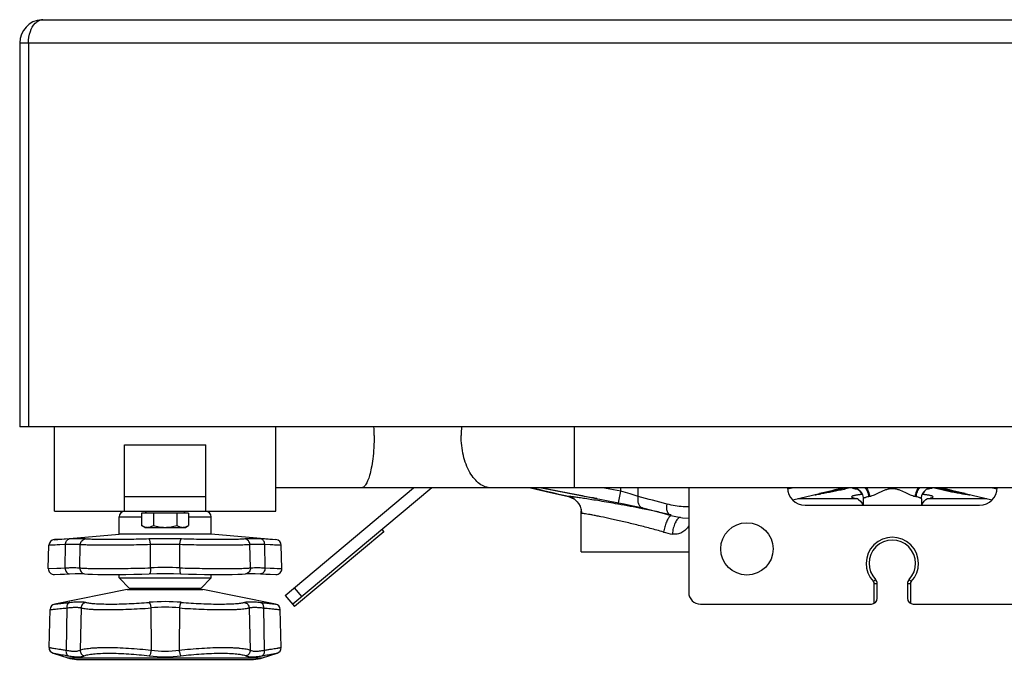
# Model space of a CAD drawing. Header units: millimetres. Extents: x 0 to 2100, y 0 to 1485.
# Tile 11 of 23: x 784 to 953, y 1085 to 1195. Entities that reach past the tile are written whole.
import ezdxf

# ---------------------------------------------------------------- set-up
doc = ezdxf.new("R2010")
doc.units = ezdxf.units.MM
doc.header["$LTSCALE"] = 5
doc.layers.add('3_ALL_AXES', color=7, linetype='Continuous')
doc.layers.add('AXES', color=7, linetype='Continuous')

msp = doc.modelspace()

# ---------------------------------------------------------------- linework, layer by layer
at = {"color": 7, "linetype": 'Continuous'}
for p, q in [((787.54, 1194.92), (787.29, 1194.92)), ((787.54, 1194.92), (1079.54, 1194.92)), ((783.54, 1190.92), (783.54, 1124.92)), ((1083.54, 1124.92), (783.54, 1124.92)), ((1039.54, 1114.42), (827.54, 1114.42)), ((829.19, 1095.91), (851.26, 1114.42)), ((854.37, 1114.42), (830.48, 1094.38)), ((898.54, 1114.42), (898.54, 1096.42)), ((918.54, 1111.42), (948.54, 1111.42)), ((800.64, 1106.42), (800.64, 1109.42)), ((816.44, 1106.42), (816.44, 1109.42)), ((845.8, 1107.23), (846.12, 1106.85)), ((789.49, 1105.5), (800.64, 1106.42)), ((827.59, 1105.5), (816.44, 1106.42)), ((846.12, 1106.85), (830.8, 1093.99)), ((788.46, 1100.53), (788.57, 1104.53)), ((828.62, 1100.53), (828.51, 1104.53)), ((789.51, 1099.5), (790.5, 1099.55)), ((793.83, 1099.67), (794.38, 1099.66)), ((794.38, 1099.66), (794.7, 1099.63)), ((794.7, 1099.63), (794.7, 1099.63)), ((822.38, 1099.63), (822.38, 1099.63)), ((826.58, 1099.55), (827.57, 1099.5)), ((802.04, 1096.92), (789.57, 1094.43)), ((802.04, 1096.92), (815.04, 1096.92)), ((827.51, 1094.43), (815.04, 1096.92)), ((930.94, 1095.42), (930.94, 1097.95)), ((936.14, 1097.95), (936.14, 1095.42)), ((829.19, 1095.91), (830.8, 1093.99)), ((788.59, 1086.96), (788.76, 1093.48)), ((828.49, 1086.96), (828.32, 1093.48)), ((900.54, 1094.42), (929.94, 1094.42)), ((937.14, 1094.42), (991.54, 1094.42)), ((789.28, 1085.98), (791.79, 1085.17)), ((793.33, 1084.92), (823.75, 1084.92)), ((825.29, 1085.17), (827.8, 1085.98))]:
    msp.add_line(p, q, dxfattribs=at)
at = {"color": 9, "linetype": 'Continuous'}
for p, q in [((783.54, 1190.92), (1083.54, 1190.92)), ((785.04, 1190.92), (785.04, 1124.92)), ((878.92, 1114.42), (878.92, 1124.92)), ((879.3, 1113.21), (873.09, 1114.42)), ((886.87, 1113.82), (883.74, 1114.42)), ((877.89, 1112.91), (877.86, 1112.92)), ((877.89, 1112.91), (877.86, 1112.92)), ((800.64, 1109.42), (804.5, 1109.42)), ((812.58, 1109.42), (816.44, 1109.42)), ((792.07, 1105.62), (789.49, 1105.5)), ((790.43, 1105.54), (789.59, 1105.51)), ((827.59, 1105.5), (825.01, 1105.62)), ((791.43, 1104.65), (788.57, 1104.53)), ((789.62, 1104.57), (788.68, 1104.54)), ((791.36, 1100.65), (791.43, 1104.65)), ((793.86, 1100.65), (793.96, 1104.65)), ((806.04, 1100.65), (806.01, 1104.65)), ((811.04, 1100.65), (811.07, 1104.65)), ((823.22, 1100.65), (823.12, 1104.65)), ((825.72, 1100.65), (825.65, 1104.65)), ((828.51, 1104.53), (825.65, 1104.65)), ((788.46, 1100.53), (791.36, 1100.65)), ((788.56, 1100.53), (789.91, 1100.59)), ((825.72, 1100.65), (828.62, 1100.53)), ((930.66, 1098.65), (930.3, 1098.3)), ((936.78, 1098.3), (936.42, 1098.65)), ((814.69, 1097.08), (802.39, 1097.08)), ((830.72, 1097.19), (832.01, 1095.66)), ((930.44, 1097.95), (930.94, 1097.95)), ((930.44, 1094.56), (930.44, 1097.95)), ((936.14, 1097.95), (936.64, 1097.95)), ((936.64, 1097.95), (936.64, 1094.56)), ((791.64, 1093.76), (791.5, 1086.5)), ((794.1, 1093.76), (793.92, 1086.5)), ((806.07, 1093.76), (806.12, 1086.5)), ((811, 1093.76), (810.95, 1086.5)), ((822.98, 1093.76), (823.16, 1086.5)), ((825.44, 1093.76), (825.58, 1086.5)), ((791.79, 1085.17), (825.29, 1085.17))]:
    msp.add_line(p, q, dxfattribs=at)
for points in [[(792.07, 1105.62), (791.16, 1105.58), (790.43, 1105.54)], [(827.59, 1105.5), (827.01, 1105.53), (826.53, 1105.55), (825.86, 1105.58), (825.01, 1105.62)], [(791.43, 1104.65), (790.43, 1104.61), (789.62, 1104.57)], [(828.51, 1104.53), (827.87, 1104.56), (827.33, 1104.58), (826.59, 1104.61), (825.65, 1104.65)], [(789.91, 1100.59), (790.63, 1100.62), (791.36, 1100.65)], [(825.72, 1100.65), (826.58, 1100.61), (827.27, 1100.58), (827.81, 1100.56), (828.62, 1100.53)]]:
    msp.add_lwpolyline(points, dxfattribs=at)
at = {"color": 7, "linetype": 'Continuous'}
for points in [[(790.5, 1099.55), (791.25, 1099.58), (792.12, 1099.62)], [(792.12, 1099.62), (793.05, 1099.66), (793.83, 1099.67)], [(794.7, 1099.63), (795.28, 1099.58), (796.06, 1099.54), (796.98, 1099.52), (798.02, 1099.51), (799.18, 1099.5), (800.44, 1099.51), (801.78, 1099.53), (803.16, 1099.55), (804.54, 1099.58), (805.82, 1099.62)], [(805.82, 1099.62), (807.12, 1099.66), (808.54, 1099.67), (809.95, 1099.66), (811.26, 1099.62)], [(811.26, 1099.62), (812.53, 1099.58), (813.92, 1099.55), (815.3, 1099.53), (816.63, 1099.51), (817.89, 1099.5), (819.05, 1099.51), (820.09, 1099.52), (821.02, 1099.54), (821.79, 1099.58), (822.38, 1099.63)], [(822.38, 1099.63), (822.69, 1099.66), (823.24, 1099.67), (824.02, 1099.66), (824.96, 1099.62)], [(824.96, 1099.62), (825.83, 1099.58), (826.58, 1099.55)]]:
    msp.add_lwpolyline(points, dxfattribs=at)
for centre, radius, start, end in [((787.54, 1190.92), 4, 93.5782, 180), ((918.54, 1114.42), 3, 180, 270), ((948.54, 1114.42), 3, 270, 0), ((801.64, 1109.42), 1, 95.6968, 180), ((815.44, 1109.42), 1, 0, 84.3032), ((789.57, 1104.51), 1, 94.7245, 178.5), ((827.51, 1104.51), 1, 1.5, 85.2755), ((933.54, 1101.42), 4, 316.0545, 223.9455), ((789.46, 1100.5), 1, 178.5, 272.4975), ((827.62, 1100.5), 1, 267.5025, 1.5), ((929.94, 1097.95), 1, 0, 43.9455), ((937.14, 1097.95), 1, 136.0545, 180), ((802.75, 1097.42), 0.5, 223.5312, 270), ((814.32, 1097.42), 0.5, 270, 316.4688), ((900.54, 1096.42), 2, 180, 270), ((929.94, 1095.42), 1, 270, 0), ((937.14, 1095.42), 1, 180, 270), ((789.76, 1093.45), 1, 101.3099, 178.5), ((827.32, 1093.45), 1, 1.5, 78.6901), ((789.59, 1086.93), 1, 178.5, 251.9958), ((827.49, 1086.93), 1, 288.0042, 1.5), ((793.33, 1089.92), 5, 251.9958, 270), ((823.75, 1089.92), 5, 270, 288.0042)]:
    msp.add_arc(centre, radius, start, end, dxfattribs=at)
at = {"color": 9, "linetype": 'Continuous'}
for centre, radius, start, end in [((874.97, 1123.42), 15.55, 174.3966, 180.0002), ((808.54, 1024.47), 81.2, 88.0282, 91.9718), ((933.54, 1101.42), 4.5, 316.0545, 223.9455), ((808.54, 1038.25), 66.44, 87.8203, 92.1797), ((808.54, 1034.64), 66.06, 87.8306, 92.1694), ((929.94, 1097.95), 0.5, 0, 43.9455), ((937.14, 1097.95), 0.5, 136.0544, 180), ((808.54, 1061.95), 32.89, 85.1951, 94.8049), ((808.54, 1067.55), 26.33, 84.6292, 95.3708), ((808.54, 1106.01), 20.67, 262.4329, 277.5671), ((808.54, 1102.61), 16.29, 261.4753, 278.5247)]:
    msp.add_arc(centre, radius, start, end, dxfattribs=at)
for points, knots in [([(786.2, 1194.3), (786.39, 1194.49), (786.8, 1194.8), (787.3, 1194.92), (787.54, 1194.92)], [0, 0, 0, 0, 0.530739, 1, 1, 1, 1]), ([(785.04, 1190.92), (785.04, 1191.6), (785.22, 1192.81), (785.82, 1193.91), (786.2, 1194.3)], [0, 0, 0, 0, 0.55449, 1, 1, 1, 1]), ([(864.58, 1114.42), (864.24, 1114.42), (863.53, 1114.55), (862.54, 1115.09), (861.65, 1115.95), (860.57, 1117.53), (859.66, 1120.06), (859.42, 1122.27), (859.42, 1123.42)], [0, 0, 0, 0, 0.090461, 0.187434, 0.295428, 0.416329, 0.693087, 1, 1, 1, 1]), ([(791.43, 1104.65), (791.43, 1104.77), (791.46, 1105), (791.59, 1105.31), (791.77, 1105.51), (791.93, 1105.59), (792.02, 1105.62), (792.07, 1105.62)], [0, 0, 0, 0, 0.286154, 0.551702, 0.787304, 0.895704, 1, 1, 1, 1]), ([(794.86, 1105.62), (794.71, 1105.64), (794.35, 1105.66), (793.72, 1105.67), (792.94, 1105.66), (792.37, 1105.63), (792.07, 1105.62)], [0, 0, 0, 0, 0.164896, 0.388911, 0.668749, 1, 1, 1, 1]), ([(793.96, 1104.65), (793.96, 1104.77), (794.02, 1105.01), (794.21, 1105.33), (794.51, 1105.55), (794.74, 1105.61), (794.86, 1105.62)], [0, 0, 0, 0, 0.253561, 0.505409, 0.754159, 1, 1, 1, 1]), ([(805.75, 1105.62), (804.59, 1105.58), (802.88, 1105.54), (800.63, 1105.51), (799.07, 1105.5), (797.67, 1105.51), (796.49, 1105.53), (795.67, 1105.56), (795.16, 1105.59), (794.95, 1105.61), (794.86, 1105.62)], [0, 0, 0, 0, 0.317286, 0.472778, 0.618277, 0.748262, 0.857799, 0.942755, 0.974994, 1, 1, 1, 1]), ([(806.01, 1104.65), (806.01, 1104.77), (805.99, 1104.99), (805.94, 1105.25), (805.89, 1105.43), (805.84, 1105.52), (805.8, 1105.59), (805.76, 1105.61), (805.75, 1105.62)], [0, 0, 0, 0, 0.346653, 0.648233, 0.770872, 0.870376, 0.945794, 1, 1, 1, 1]), ([(811.07, 1104.65), (811.07, 1104.77), (811.09, 1104.99), (811.14, 1105.25), (811.19, 1105.43), (811.23, 1105.52), (811.28, 1105.59), (811.32, 1105.61), (811.33, 1105.62)], [0, 0, 0, 0, 0.346653, 0.648233, 0.770872, 0.870376, 0.945794, 1, 1, 1, 1]), ([(822.22, 1105.62), (822.13, 1105.61), (821.92, 1105.59), (821.41, 1105.56), (820.58, 1105.53), (819.41, 1105.51), (818.01, 1105.5), (816.44, 1105.51), (814.2, 1105.54), (812.48, 1105.58), (811.33, 1105.62)], [0, 0, 0, 0, 0.025016, 0.057269, 0.142236, 0.251774, 0.381745, 0.527224, 0.682701, 1, 1, 1, 1]), ([(825.01, 1105.62), (824.7, 1105.63), (824.13, 1105.66), (823.36, 1105.67), (822.73, 1105.66), (822.37, 1105.64), (822.22, 1105.62)], [0, 0, 0, 0, 0.331252, 0.611073, 0.835085, 1, 1, 1, 1]), ([(823.12, 1104.65), (823.11, 1104.77), (823.06, 1105.01), (822.86, 1105.33), (822.57, 1105.55), (822.34, 1105.61), (822.22, 1105.62)], [0, 0, 0, 0, 0.253561, 0.505409, 0.754159, 1, 1, 1, 1]), ([(825.65, 1104.65), (825.65, 1104.77), (825.62, 1105), (825.49, 1105.31), (825.31, 1105.51), (825.14, 1105.59), (825.06, 1105.62), (825.01, 1105.62)], [0, 0, 0, 0, 0.286154, 0.551702, 0.787304, 0.895704, 1, 1, 1, 1]), ([(793.96, 1104.65), (793.82, 1104.67), (793.5, 1104.69), (792.93, 1104.7), (792.23, 1104.69), (791.71, 1104.66), (791.43, 1104.65)], [0, 0, 0, 0, 0.164297, 0.388077, 0.668152, 1, 1, 1, 1]), ([(806.01, 1104.65), (804.74, 1104.61), (802.84, 1104.57), (800.35, 1104.54), (798.62, 1104.53), (797.07, 1104.54), (795.77, 1104.56), (794.86, 1104.59), (794.29, 1104.62), (794.06, 1104.64), (793.96, 1104.65)], [0, 0, 0, 0, 0.317413, 0.473007, 0.618593, 0.748621, 0.858134, 0.942977, 0.975121, 1, 1, 1, 1]), ([(823.12, 1104.65), (823.02, 1104.64), (822.79, 1104.62), (822.22, 1104.59), (821.31, 1104.56), (820.01, 1104.54), (818.46, 1104.53), (816.73, 1104.54), (814.24, 1104.57), (812.34, 1104.61), (811.07, 1104.65)], [0, 0, 0, 0, 0.02489, 0.057047, 0.141901, 0.251414, 0.381429, 0.526996, 0.682574, 1, 1, 1, 1]), ([(825.65, 1104.65), (825.37, 1104.66), (824.85, 1104.69), (824.15, 1104.7), (823.58, 1104.69), (823.26, 1104.67), (823.12, 1104.65)], [0, 0, 0, 0, 0.331849, 0.611907, 0.835684, 1, 1, 1, 1]), ([(791.36, 1100.65), (791.63, 1100.66), (792.14, 1100.69), (792.84, 1100.7), (793.4, 1100.69), (793.72, 1100.67), (793.86, 1100.65)], [0, 0, 0, 0, 0.331848, 0.611907, 0.835686, 1, 1, 1, 1]), ([(791.36, 1100.65), (791.36, 1100.51), (791.4, 1100.25), (791.54, 1099.96), (791.69, 1099.78), (791.82, 1099.69), (791.97, 1099.63), (792.07, 1099.62), (792.12, 1099.62)], [0, 0, 0, 0, 0.28616, 0.553423, 0.675766, 0.789737, 0.896846, 1, 1, 1, 1]), ([(793.86, 1100.65), (793.85, 1100.53), (793.89, 1100.28), (794.07, 1099.96), (794.35, 1099.72), (794.58, 1099.65), (794.7, 1099.63)], [0, 0, 0, 0, 0.254155, 0.505658, 0.753925, 1, 1, 1, 1]), ([(793.86, 1100.65), (793.96, 1100.64), (794.19, 1100.62), (794.77, 1100.58), (795.69, 1100.55), (797, 1100.53), (798.57, 1100.53), (800.32, 1100.54), (802.83, 1100.57), (804.75, 1100.61), (806.04, 1100.65)], [0, 0, 0, 0, 0.024889, 0.057045, 0.141899, 0.251412, 0.381427, 0.526993, 0.682573, 1, 1, 1, 1]), ([(806.04, 1100.65), (806.04, 1100.58), (806.04, 1100.45), (806.04, 1100.26), (806.02, 1100.09), (805.99, 1099.94), (805.97, 1099.82), (805.94, 1099.75), (805.91, 1099.68), (805.86, 1099.62), (805.82, 1099.62)], [0, 0, 0, 0, 0.18181, 0.357732, 0.52104, 0.666174, 0.788332, 0.839769, 0.884451, 1, 1, 1, 1]), ([(811.04, 1100.65), (811.04, 1100.58), (811.04, 1100.45), (811.04, 1100.26), (811.06, 1100.09), (811.08, 1099.94), (811.11, 1099.82), (811.14, 1099.75), (811.17, 1099.68), (811.22, 1099.62), (811.26, 1099.62)], [0, 0, 0, 0, 0.18181, 0.357732, 0.52104, 0.666174, 0.788332, 0.839769, 0.884451, 1, 1, 1, 1]), ([(811.04, 1100.65), (812.33, 1100.61), (814.25, 1100.57), (816.76, 1100.54), (818.51, 1100.53), (820.08, 1100.53), (821.39, 1100.55), (822.31, 1100.58), (822.89, 1100.62), (823.12, 1100.64), (823.22, 1100.65)], [0, 0, 0, 0, 0.317416, 0.473004, 0.61858, 0.748601, 0.858111, 0.942962, 0.975114, 1, 1, 1, 1]), ([(823.22, 1100.65), (823.22, 1100.53), (823.19, 1100.28), (823.01, 1099.96), (822.73, 1099.72), (822.5, 1099.65), (822.38, 1099.63)], [0, 0, 0, 0, 0.254156, 0.505658, 0.753925, 1, 1, 1, 1]), ([(823.22, 1100.65), (823.36, 1100.67), (823.68, 1100.69), (824.24, 1100.7), (824.93, 1100.69), (825.44, 1100.66), (825.72, 1100.65)], [0, 0, 0, 0, 0.164294, 0.388075, 0.668149, 1, 1, 1, 1]), ([(825.72, 1100.65), (825.72, 1100.51), (825.68, 1100.25), (825.54, 1099.96), (825.39, 1099.78), (825.25, 1099.69), (825.11, 1099.63), (825.01, 1099.62), (824.96, 1099.62)], [0, 0, 0, 0, 0.28616, 0.553423, 0.675766, 0.789737, 0.896846, 1, 1, 1, 1]), ([(788.76, 1093.48), (788.77, 1093.48), (788.78, 1093.48), (788.79, 1093.48), (788.82, 1093.48), (788.88, 1093.49), (788.96, 1093.49), (789.07, 1093.5), (789.25, 1093.52), (789.54, 1093.55), (789.95, 1093.59), (790.44, 1093.64), (791.02, 1093.7), (791.42, 1093.74), (791.64, 1093.76)], [0, 0, 0, 0, 0.004121, 0.009267, 0.016466, 0.037008, 0.065696, 0.102455, 0.147199, 0.260172, 0.403495, 0.575741, 0.775284, 1, 1, 1, 1]), ([(789.57, 1094.43), (789.57, 1094.43), (789.58, 1094.43), (789.62, 1094.44), (789.67, 1094.44), (789.78, 1094.45), (789.98, 1094.47), (790.27, 1094.5), (790.64, 1094.55), (791.08, 1094.59), (791.6, 1094.65), (791.97, 1094.69), (792.16, 1094.72)], [0, 0, 0, 0, 0.00412, 0.016458, 0.03699, 0.065665, 0.147135, 0.260073, 0.403371, 0.575614, 0.775193, 1, 1, 1, 1]), ([(792.16, 1094.72), (792.08, 1094.7), (791.92, 1094.61), (791.75, 1094.38), (791.65, 1094.09), (791.63, 1093.87), (791.64, 1093.76)], [0, 0, 0, 0, 0.212079, 0.448821, 0.714185, 1, 1, 1, 1]), ([(791.64, 1093.76), (791.91, 1093.8), (792.42, 1093.85), (793.02, 1093.88), (793.44, 1093.87), (793.69, 1093.85), (793.91, 1093.82), (794.04, 1093.78), (794.1, 1093.76)], [0, 0, 0, 0, 0.333565, 0.613523, 0.732067, 0.835927, 0.925121, 1, 1, 1, 1]), ([(792.16, 1094.72), (792.47, 1094.75), (793.03, 1094.81), (793.7, 1094.84), (794.17, 1094.83), (794.45, 1094.81), (794.7, 1094.77), (794.85, 1094.74), (794.91, 1094.72)], [0, 0, 0, 0, 0.332226, 0.611773, 0.730535, 0.83485, 0.924618, 1, 1, 1, 1]), ([(794.91, 1094.72), (794.81, 1094.7), (794.59, 1094.62), (794.33, 1094.4), (794.16, 1094.1), (794.11, 1093.87), (794.1, 1093.76)], [0, 0, 0, 0, 0.246502, 0.496032, 0.747786, 1, 1, 1, 1]), ([(794.1, 1093.76), (794.2, 1093.73), (794.42, 1093.69), (794.8, 1093.63), (795.26, 1093.58), (795.81, 1093.54), (796.43, 1093.51), (797.38, 1093.48), (798.72, 1093.47), (800.44, 1093.49), (802.29, 1093.54), (804.18, 1093.63), (805.45, 1093.71), (806.07, 1093.76)], [0, 0, 0, 0, 0.024876, 0.05689, 0.095836, 0.141412, 0.19321, 0.250749, 0.380804, 0.526573, 0.682404, 0.842261, 1, 1, 1, 1]), ([(794.91, 1094.72), (795, 1094.69), (795.21, 1094.64), (795.55, 1094.59), (795.98, 1094.54), (796.68, 1094.48), (797.71, 1094.44), (799.11, 1094.42), (800.68, 1094.44), (802.35, 1094.5), (804.06, 1094.59), (805.21, 1094.67), (805.78, 1094.72)], [0, 0, 0, 0, 0.02524, 0.057515, 0.096641, 0.142328, 0.251709, 0.38164, 0.52718, 0.682746, 0.842378, 1, 1, 1, 1]), ([(805.78, 1094.72), (805.8, 1094.7), (805.84, 1094.67), (805.88, 1094.59), (805.93, 1094.5), (805.98, 1094.33), (806.04, 1094.08), (806.07, 1093.87), (806.07, 1093.76)], [0, 0, 0, 0, 0.0634, 0.147364, 0.252174, 0.376273, 0.670291, 1, 1, 1, 1]), ([(811.29, 1094.72), (811.28, 1094.7), (811.24, 1094.67), (811.2, 1094.59), (811.15, 1094.5), (811.1, 1094.33), (811.04, 1094.08), (811.01, 1093.87), (811, 1093.76)], [0, 0, 0, 0, 0.0634, 0.147364, 0.252174, 0.376273, 0.670291, 1, 1, 1, 1]), ([(811, 1093.76), (811.63, 1093.71), (812.9, 1093.63), (814.79, 1093.54), (816.64, 1093.49), (818.36, 1093.47), (819.7, 1093.48), (820.65, 1093.51), (821.27, 1093.54), (821.82, 1093.58), (822.28, 1093.63), (822.66, 1093.69), (822.88, 1093.73), (822.98, 1093.76)], [0, 0, 0, 0, 0.157727, 0.31759, 0.473431, 0.619209, 0.749266, 0.806802, 0.858596, 0.904169, 0.943114, 0.975126, 1, 1, 1, 1]), ([(811.29, 1094.72), (811.86, 1094.67), (813.01, 1094.59), (814.73, 1094.5), (816.4, 1094.44), (817.97, 1094.42), (819.37, 1094.44), (820.4, 1094.48), (821.1, 1094.54), (821.53, 1094.59), (821.87, 1094.64), (822.08, 1094.69), (822.16, 1094.72)], [0, 0, 0, 0, 0.157611, 0.317247, 0.472824, 0.618373, 0.748306, 0.85768, 0.903364, 0.942489, 0.974762, 1, 1, 1, 1]), ([(822.16, 1094.72), (822.23, 1094.74), (822.38, 1094.77), (822.63, 1094.81), (822.91, 1094.83), (823.38, 1094.84), (824.05, 1094.81), (824.61, 1094.75), (824.92, 1094.72)], [0, 0, 0, 0, 0.075387, 0.165165, 0.269487, 0.388252, 0.667791, 1, 1, 1, 1]), ([(822.16, 1094.72), (822.27, 1094.7), (822.49, 1094.62), (822.75, 1094.4), (822.92, 1094.1), (822.97, 1093.87), (822.98, 1093.76)], [0, 0, 0, 0, 0.246502, 0.496032, 0.747786, 1, 1, 1, 1]), ([(822.98, 1093.76), (823.04, 1093.78), (823.17, 1093.82), (823.39, 1093.85), (823.64, 1093.87), (824.06, 1093.88), (824.66, 1093.85), (825.17, 1093.8), (825.44, 1093.76)], [0, 0, 0, 0, 0.074885, 0.164088, 0.267956, 0.386504, 0.666453, 1, 1, 1, 1]), ([(824.92, 1094.72), (825, 1094.7), (825.16, 1094.61), (825.33, 1094.38), (825.43, 1094.09), (825.45, 1093.87), (825.44, 1093.76)], [0, 0, 0, 0, 0.212079, 0.448821, 0.714185, 1, 1, 1, 1]), ([(824.92, 1094.72), (825.11, 1094.69), (825.48, 1094.65), (825.99, 1094.59), (826.44, 1094.55), (826.81, 1094.5), (827.1, 1094.47), (827.3, 1094.45), (827.41, 1094.44), (827.46, 1094.44), (827.49, 1094.43), (827.51, 1094.43), (827.51, 1094.43)], [0, 0, 0, 0, 0.224784, 0.424303, 0.596531, 0.739838, 0.8528, 0.9343, 0.962991, 0.983529, 0.995876, 1, 1, 1, 1]), ([(825.44, 1093.76), (825.66, 1093.74), (826.06, 1093.7), (826.63, 1093.64), (827.13, 1093.59), (827.54, 1093.55), (827.83, 1093.52), (828.01, 1093.5), (828.12, 1093.49), (828.2, 1093.49), (828.26, 1093.48), (828.29, 1093.48), (828.3, 1093.48), (828.31, 1093.48), (828.32, 1093.48)], [0, 0, 0, 0, 0.224692, 0.424175, 0.596406, 0.739739, 0.852736, 0.897493, 0.934269, 0.962972, 0.983522, 0.990725, 0.995875, 1, 1, 1, 1]), ([(788.59, 1086.96), (788.6, 1086.96), (788.61, 1086.96), (788.62, 1086.96), (788.65, 1086.95), (788.71, 1086.94), (788.79, 1086.93), (788.9, 1086.91), (789.09, 1086.88), (789.38, 1086.84), (789.8, 1086.77), (790.3, 1086.69), (790.87, 1086.6), (791.29, 1086.53), (791.5, 1086.5)], [0, 0, 0, 0, 0.004131, 0.009289, 0.016503, 0.037086, 0.065833, 0.10266, 0.147479, 0.260601, 0.404034, 0.576288, 0.775627, 1, 1, 1, 1]), ([(793.92, 1086.5), (794.01, 1086.54), (794.24, 1086.62), (794.63, 1086.71), (795.11, 1086.78), (795.66, 1086.85), (796.3, 1086.9), (797.27, 1086.95), (798.63, 1086.97), (800.39, 1086.94), (802.27, 1086.85), (804.2, 1086.71), (805.49, 1086.57), (806.12, 1086.5)], [0, 0, 0, 0, 0.025957, 0.0586, 0.097883, 0.1436, 0.195406, 0.252862, 0.38258, 0.527894, 0.683222, 0.842599, 1, 1, 1, 1]), ([(810.95, 1086.5), (811.59, 1086.57), (812.88, 1086.71), (814.81, 1086.85), (816.69, 1086.94), (818.45, 1086.97), (819.81, 1086.95), (820.78, 1086.9), (821.42, 1086.85), (821.97, 1086.78), (822.45, 1086.71), (822.84, 1086.62), (823.06, 1086.54), (823.16, 1086.5)], [0, 0, 0, 0, 0.157387, 0.316769, 0.472107, 0.617431, 0.747154, 0.804609, 0.856413, 0.902128, 0.941409, 0.974047, 1, 1, 1, 1]), ([(825.58, 1086.5), (825.79, 1086.53), (826.2, 1086.6), (826.78, 1086.69), (827.28, 1086.77), (827.65, 1086.83), (827.9, 1086.87), (828.05, 1086.89), (828.18, 1086.91), (828.29, 1086.93), (828.37, 1086.94), (828.42, 1086.95), (828.46, 1086.96), (828.47, 1086.96), (828.48, 1086.96), (828.49, 1086.96)], [0, 0, 0, 0, 0.2244, 0.423755, 0.595982, 0.739393, 0.799816, 0.852507, 0.897324, 0.934155, 0.962906, 0.983492, 0.990707, 0.995867, 1, 1, 1, 1]), ([(789.28, 1085.98), (789.29, 1085.98), (789.3, 1085.98), (789.33, 1085.97), (789.39, 1085.96), (789.46, 1085.95), (789.56, 1085.94), (789.73, 1085.91), (790, 1085.86), (790.37, 1085.79), (790.83, 1085.72), (791.35, 1085.62), (791.72, 1085.55), (791.92, 1085.52)], [0, 0, 0, 0, 0.00413, 0.016495, 0.037067, 0.0658, 0.10261, 0.14741, 0.260494, 0.403899, 0.576147, 0.775525, 1, 1, 1, 1]), ([(791.5, 1086.5), (791.49, 1086.39), (791.49, 1086.18), (791.57, 1085.89), (791.71, 1085.66), (791.85, 1085.55), (791.92, 1085.52)], [0, 0, 0, 0, 0.28375, 0.548743, 0.786788, 1, 1, 1, 1]), ([(791.5, 1086.5), (791.77, 1086.44), (792.26, 1086.36), (792.85, 1086.31), (793.26, 1086.32), (793.58, 1086.36), (793.8, 1086.43), (793.92, 1086.5)], [0, 0, 0, 0, 0.33096, 0.608496, 0.726374, 0.830444, 1, 1, 1, 1]), ([(791.92, 1085.52), (792.22, 1085.46), (792.77, 1085.38), (793.43, 1085.33), (793.89, 1085.34), (794.18, 1085.38), (794.43, 1085.43), (794.58, 1085.49), (794.64, 1085.52)], [0, 0, 0, 0, 0.32913, 0.606264, 0.72452, 0.829208, 0.920747, 1, 1, 1, 1]), ([(793.92, 1086.5), (793.92, 1086.39), (793.96, 1086.17), (794.11, 1085.88), (794.34, 1085.65), (794.54, 1085.55), (794.64, 1085.52)], [0, 0, 0, 0, 0.250617, 0.502201, 0.752564, 1, 1, 1, 1]), ([(794.64, 1085.52), (794.73, 1085.56), (794.94, 1085.64), (795.3, 1085.73), (795.74, 1085.81), (796.25, 1085.87), (796.83, 1085.92), (797.73, 1085.97), (798.97, 1085.99), (800.58, 1085.96), (802.3, 1085.87), (804.06, 1085.73), (805.23, 1085.6), (805.82, 1085.52)], [0, 0, 0, 0, 0.026601, 0.059704, 0.099296, 0.145199, 0.197085, 0.254534, 0.384032, 0.528952, 0.683827, 0.842811, 1, 1, 1, 1]), ([(806.12, 1086.5), (806.11, 1086.39), (806.08, 1086.18), (806.01, 1085.9), (805.94, 1085.7), (805.87, 1085.58), (805.84, 1085.54), (805.82, 1085.52)], [0, 0, 0, 0, 0.313302, 0.601363, 0.836512, 0.927923, 1, 1, 1, 1]), ([(810.95, 1086.5), (810.97, 1086.39), (811, 1086.18), (811.07, 1085.9), (811.14, 1085.7), (811.21, 1085.58), (811.24, 1085.54), (811.26, 1085.52)], [0, 0, 0, 0, 0.313302, 0.601363, 0.836512, 0.927923, 1, 1, 1, 1]), ([(811.26, 1085.52), (811.84, 1085.6), (813.02, 1085.73), (814.78, 1085.87), (816.5, 1085.96), (818.11, 1085.99), (819.35, 1085.97), (820.25, 1085.92), (820.83, 1085.87), (821.34, 1085.81), (821.77, 1085.73), (822.14, 1085.64), (822.35, 1085.56), (822.44, 1085.52)], [0, 0, 0, 0, 0.157175, 0.316164, 0.471049, 0.615979, 0.745482, 0.802929, 0.854814, 0.900715, 0.940305, 0.973403, 1, 1, 1, 1]), ([(823.16, 1086.5), (823.16, 1086.39), (823.12, 1086.17), (822.97, 1085.88), (822.74, 1085.65), (822.54, 1085.55), (822.44, 1085.52)], [0, 0, 0, 0, 0.250617, 0.502201, 0.752564, 1, 1, 1, 1]), ([(822.44, 1085.52), (822.5, 1085.49), (822.65, 1085.43), (822.9, 1085.38), (823.18, 1085.34), (823.64, 1085.33), (824.31, 1085.38), (824.86, 1085.46), (825.16, 1085.52)], [0, 0, 0, 0, 0.079242, 0.170769, 0.275455, 0.393714, 0.670864, 1, 1, 1, 1]), ([(823.16, 1086.5), (823.28, 1086.43), (823.5, 1086.36), (823.82, 1086.32), (824.23, 1086.31), (824.82, 1086.36), (825.31, 1086.44), (825.58, 1086.5)], [0, 0, 0, 0, 0.16953, 0.273599, 0.39148, 0.669034, 1, 1, 1, 1]), ([(825.58, 1086.5), (825.59, 1086.39), (825.59, 1086.18), (825.51, 1085.89), (825.37, 1085.66), (825.23, 1085.55), (825.16, 1085.52)], [0, 0, 0, 0, 0.28375, 0.548743, 0.786788, 1, 1, 1, 1]), ([(825.16, 1085.52), (825.35, 1085.55), (825.73, 1085.62), (826.25, 1085.72), (826.7, 1085.79), (827.08, 1085.86), (827.35, 1085.91), (827.52, 1085.94), (827.61, 1085.95), (827.69, 1085.96), (827.74, 1085.97), (827.78, 1085.98), (827.79, 1085.98), (827.8, 1085.98)], [0, 0, 0, 0, 0.224502, 0.423895, 0.596117, 0.7395, 0.852576, 0.897374, 0.934189, 0.962926, 0.9835, 0.995868, 1, 1, 1, 1])]:
    msp.add_open_spline(points, degree=3, knots=knots, dxfattribs=at)
msp.add_open_spline([(877.86, 1112.92), (875.7, 1113.42), (873.53, 1113.92), (871.36, 1114.42)], degree=3, dxfattribs=at)
at = {"layer": '3_ALL_AXES', "color": 7, "linetype": 'Continuous'}
for p, q in [((805.39, 1110.42), (805.04, 1110.07)), ((811.69, 1110.42), (812.04, 1110.07)), ((804.5, 1110.07), (804.5, 1107.94)), ((812.58, 1110.07), (804.5, 1110.07)), ((806.52, 1110.07), (806.52, 1107.94)), ((810.56, 1110.07), (810.56, 1107.94)), ((812.58, 1110.07), (812.58, 1107.94)), ((805.04, 1107.62), (804.5, 1107.94)), ((805.04, 1107.62), (812.04, 1107.62)), ((812.04, 1107.62), (812.58, 1107.94))]:
    msp.add_line(p, q, dxfattribs=at)
for points, knots in [([(804.5, 1107.94), (804.58, 1107.89), (804.74, 1107.8), (804.99, 1107.7), (805.25, 1107.64), (805.42, 1107.62), (805.51, 1107.62)], [0, 0, 0, 0, 0.261643, 0.514497, 0.759594, 1, 1, 1, 1]), ([(805.51, 1107.62), (805.59, 1107.62), (805.77, 1107.64), (806.02, 1107.7), (806.28, 1107.8), (806.44, 1107.89), (806.52, 1107.94)], [0, 0, 0, 0, 0.240406, 0.485504, 0.738358, 1, 1, 1, 1]), ([(806.52, 1107.94), (806.85, 1107.84), (807.35, 1107.72), (808.03, 1107.64), (808.37, 1107.62), (808.54, 1107.62)], [0, 0, 0, 0, 0.499901, 0.749952, 1, 1, 1, 1]), ([(808.54, 1107.62), (808.71, 1107.62), (809.05, 1107.64), (809.73, 1107.72), (810.23, 1107.84), (810.56, 1107.94)], [0, 0, 0, 0, 0.250048, 0.500099, 1, 1, 1, 1]), ([(810.56, 1107.94), (810.64, 1107.89), (810.8, 1107.8), (811.06, 1107.7), (811.31, 1107.64), (811.48, 1107.62), (811.57, 1107.62)], [0, 0, 0, 0, 0.261643, 0.514497, 0.759595, 1, 1, 1, 1]), ([(811.57, 1107.62), (811.66, 1107.62), (811.83, 1107.64), (812.09, 1107.7), (812.34, 1107.8), (812.5, 1107.89), (812.58, 1107.94)], [0, 0, 0, 0, 0.240405, 0.485503, 0.738357, 1, 1, 1, 1])]:
    msp.add_open_spline(points, degree=3, knots=knots, dxfattribs=at)
at = {"layer": 'AXES', "color": 7, "linetype": 'Continuous'}
for p, q in [((789.54, 1110.42), (789.54, 1124.92)), ((827.54, 1110.42), (827.54, 1124.92)), ((801.54, 1110.42), (801.54, 1121.82)), ((801.54, 1121.82), (815.54, 1121.82)), ((815.54, 1110.42), (815.54, 1121.82)), ((873.23, 1114.42), (886.49, 1111.85)), ((916.41, 1112.33), (921.04, 1113.42)), ((927.57, 1112.54), (917.27, 1112.54)), ((921.24, 1113.46), (921.04, 1113.42)), ((921.04, 1113.42), (921.04, 1113.42)), ((928.27, 1113.52), (928.27, 1113.51)), ((928.54, 1112.53), (928.54, 1111.42)), ((938.54, 1112.53), (938.54, 1111.42)), ((938.81, 1113.52), (938.8, 1113.51)), ((949.81, 1112.54), (939.51, 1112.54)), ((945.68, 1113.49), (946.04, 1113.42)), ((946.04, 1113.42), (950.66, 1112.33)), ((789.54, 1110.42), (827.54, 1110.42)), ((880.04, 1110.49), (880.04, 1110.46)), ((880.04, 1103.42), (880.04, 1110.45)), ((816.44, 1106.42), (800.64, 1106.42)), ((880.04, 1103.42), (898.54, 1103.42)), ((800.64, 1098.92), (800.64, 1099.51)), ((802.39, 1097.08), (800.64, 1098.92)), ((800.64, 1098.92), (816.44, 1098.92)), ((814.69, 1097.08), (816.44, 1098.92)), ((816.44, 1098.92), (816.44, 1099.51))]:
    msp.add_line(p, q, dxfattribs=at)
at = {"layer": 'AXES', "color": 9, "linetype": 'Continuous'}
for p, q in [((886.49, 1111.85), (886.87, 1113.82)), ((886.87, 1113.82), (886.87, 1114.42)), ((889.87, 1112.9), (889.87, 1114.42)), ((916.57, 1114.42), (915.57, 1114.19)), ((916.57, 1114.42), (915.57, 1114.19)), ((951.51, 1114.19), (950.51, 1114.42)), ((951.51, 1114.19), (950.51, 1114.42)), ((877.89, 1112.91), (877.86, 1112.92)), ((879.3, 1113.21), (879.31, 1113.25)), ((927.57, 1112.54), (917.31, 1112.54)), ((921.06, 1113.34), (920.96, 1113.33)), ((928.29, 1113.27), (928.24, 1113.26)), ((949.77, 1112.54), (939.51, 1112.54)), ((946.02, 1113.34), (946.09, 1113.33)), ((946.02, 1113.34), (946.09, 1113.33)), ((886.44, 1111.6), (886.33, 1111.62)), ((890.9, 1110.75), (890.55, 1110.82))]:
    msp.add_line(p, q, dxfattribs=at)
at = {"layer": 'AXES', "color": 3, "linetype": 'Continuous'}
msp.add_line((801.54, 1112.92), (815.54, 1112.92), dxfattribs=at)
at = {"layer": 'AXES', "color": 7, "linetype": 'Continuous'}
for points in [[(871.36, 1114.42), (874.79, 1113.63), (877.86, 1112.92)], [(927.42, 1114.27), (927.39, 1114.28), (927.46, 1114.25), (927.66, 1114.15), (927.95, 1113.92), (928.24, 1113.57), (928.27, 1113.52)], [(938.81, 1113.52), (938.87, 1113.62), (939.16, 1113.95), (939.44, 1114.16), (939.63, 1114.26), (939.68, 1114.28)], [(877.86, 1112.92), (878.29, 1112.78), (878.9, 1112.45), (879.38, 1112.01), (879.72, 1111.53), (879.92, 1111.08), (880.01, 1110.73), (880.04, 1110.52), (880.04, 1110.49)], [(927.39, 1112.61), (927.41, 1112.61), (927.53, 1112.56), (927.75, 1112.42), (928.06, 1112.15), (928.34, 1111.73), (928.44, 1111.42)], [(928.27, 1113.51), (928.41, 1113.23), (928.52, 1112.78), (928.54, 1112.53)], [(938.54, 1112.53), (938.55, 1112.68), (938.61, 1113.07), (938.75, 1113.4), (938.8, 1113.51)], [(938.64, 1111.42), (938.74, 1111.73), (939.01, 1112.14), (939.32, 1112.42), (939.56, 1112.56), (939.63, 1112.59)], [(886.49, 1111.85), (887.46, 1111.66), (888.69, 1111.4), (889.83, 1111.14), (890.58, 1110.96)], [(890.58, 1110.96), (892.15, 1110.56), (893.93, 1110.1), (895.48, 1109.68)], [(895.48, 1109.68), (897.45, 1109.28), (898.54, 1109.22)]]:
    msp.add_lwpolyline(points, dxfattribs=at)
msp.add_circle((908.54, 1103.92), 4.5, dxfattribs=at)
msp.add_arc((808.11, 1123.42), 36.36, 359.9996, 2.375, dxfattribs=at)
at = {"layer": 'AXES', "color": 9, "linetype": 'Continuous'}
for centre, radius, start, end in [((926.56, 1112.51), 1.98, 30.512, 77.2598), ((928.99, 1124.19), 10.08, 260.9854, 261.5989), ((940.52, 1112.51), 1.98, 102.7405, 149.4857), ((938.13, 1123.91), 9.8, 278.4594, 279.1954), ((938.36, 1122.53), 8.4, 279.2023, 279.679), ((877.22, 1110.08), 2.91, 75.3725, 76.5804), ((877.2, 1110.04), 2.95, 65.1244, 75.3497), ((877.2, 1110.04), 2.95, 57.163, 65.123), ((877.19, 1110.03), 2.97, 51.7796, 57.1537), ((877.17, 1110), 3.01, 15.148, 51.7064), ((818.87, 831.51), 290.21, 74.8317, 75.8386), ((908.97, 1189.62), 77.23, 278.3557, 278.9363), ((909.74, 1184.69), 72.24, 279.0181, 279.1877), ((928.93, 1122.11), 9.67, 260.6601, 261.7732), ((930.67, 1089.23), 24.15, 95.4613, 95.6683), ((931.05, 1103.65), 9.37, 98.7755, 99.7195), ((936.08, 1103.95), 9.07, 80.2649, 81.2401), ((936.41, 1089.25), 24.13, 84.3337, 84.5289), ((936.52, 1090.38), 22.99, 84.2101, 84.3331), ((937.89, 1123.86), 11.43, 278.1437, 278.2761), ((938.05, 1122.8), 10.36, 278.2675, 278.9254), ((957.17, 1183.64), 71.18, 260.6702, 260.9863), ((958.09, 1189.48), 77.09, 261.0456, 261.6427), ((877.14, 1109.99), 3.04, 9.8386, 15.1819), ((877.13, 1109.99), 3.05, 0.061, 9.848), ((842.53, 867.21), 248.3, 78.8486, 79.8145), ((855.25, 931.36), 182.91, 78.001, 78.7608), ((863.35, 969.23), 144.17, 77.1113, 78.0195), ((897.89, 1119.44), 13.16, 253.698, 260.4616)]:
    msp.add_arc(centre, radius, start, end, dxfattribs=at)
at = {"layer": 'AXES', "color": 7, "linetype": 'Continuous'}
msp.add_open_spline([(844.47, 1123.42), (844.47, 1122.72), (844.43, 1121.38), (844.27, 1119.5), (844.02, 1117.91), (843.73, 1116.64), (843.4, 1115.67), (843.09, 1115.06), (842.83, 1114.72), (842.6, 1114.51), (842.39, 1114.42), (842.26, 1114.42)], degree=3, knots=[0, 0, 0, 0, 0.219581, 0.418327, 0.585864, 0.720769, 0.825437, 0.90334, 0.933634, 0.959108, 1, 1, 1, 1], dxfattribs=at)
at = {"layer": 'AXES', "color": 9, "linetype": 'Continuous'}
for points, knots in [([(889.87, 1112.9), (889.4, 1113.07), (888.41, 1113.39), (887.4, 1113.67), (886.87, 1113.82)], [0, 0, 0, 0, 0.475264, 1, 1, 1, 1]), ([(925.58, 1114.42), (925.28, 1114.34), (923.84, 1113.95), (922.39, 1113.66), (921.24, 1113.46)], [0, 0, 0, 0, 0.212678, 1, 1, 1, 1]), ([(926.29, 1114.42), (925.94, 1114.33), (924.29, 1113.91), (922.6, 1113.59), (921.28, 1113.38)], [0, 0, 0, 0, 0.213122, 1, 1, 1, 1]), ([(926.63, 1114.42), (926.67, 1114.4), (926.77, 1114.37), (927.03, 1114.29), (927.25, 1114.25), (927.41, 1114.23)], [0, 0, 0, 0, 0.16513, 0.387071, 1, 1, 1, 1]), ([(928.81, 1114.43), (929.01, 1114.24), (929.33, 1113.75), (929.46, 1113.18), (929.47, 1112.89)], [0, 0, 0, 0, 0.487797, 1, 1, 1, 1]), ([(929, 1114.43), (929.19, 1114.24), (929.49, 1113.75), (929.61, 1113.2), (929.62, 1112.91)], [0, 0, 0, 0, 0.486072, 1, 1, 1, 1]), ([(933.54, 1114.25), (933.34, 1114.25), (932.95, 1114.21), (932.39, 1114.06), (931.86, 1113.86), (931.21, 1113.56), (930.61, 1113.25), (930.03, 1113.01), (929.75, 1112.93), (929.62, 1112.91)], [0, 0, 0, 0, 0.141339, 0.280914, 0.41733, 0.549499, 0.795173, 0.904166, 1, 1, 1, 1]), ([(937.46, 1112.91), (937.33, 1112.93), (937.05, 1113.01), (936.47, 1113.25), (935.7, 1113.64), (934.87, 1114.02), (934.13, 1114.21), (933.74, 1114.25), (933.54, 1114.25)], [0, 0, 0, 0, 0.095885, 0.204922, 0.450672, 0.719142, 0.858659, 1, 1, 1, 1]), ([(938.07, 1114.43), (937.89, 1114.24), (937.59, 1113.75), (937.47, 1113.2), (937.46, 1112.91)], [0, 0, 0, 0, 0.486072, 1, 1, 1, 1]), ([(938.27, 1114.43), (938.07, 1114.24), (937.75, 1113.75), (937.62, 1113.18), (937.61, 1112.89)], [0, 0, 0, 0, 0.487798, 1, 1, 1, 1]), ([(939.77, 1114.25), (939.91, 1114.27), (940.1, 1114.31), (940.32, 1114.37), (940.41, 1114.41), (940.44, 1114.42)], [0, 0, 0, 0, 0.607442, 0.830634, 1, 1, 1, 1]), ([(940.78, 1114.42), (941.13, 1114.33), (942.73, 1113.93), (944.35, 1113.61), (945.63, 1113.4)], [0, 0, 0, 0, 0.214152, 1, 1, 1, 1]), ([(941.5, 1114.42), (941.79, 1114.34), (943.17, 1113.97), (944.57, 1113.68), (945.68, 1113.49)], [0, 0, 0, 0, 0.21383, 1, 1, 1, 1]), ([(886.33, 1111.62), (885.3, 1111.8), (883.83, 1112.06), (881.95, 1112.37), (880.77, 1112.56), (879.76, 1112.71), (878.95, 1112.82), (878.4, 1112.89), (878.07, 1112.91), (877.95, 1112.91), (877.89, 1112.91)], [0, 0, 0, 0, 0.365736, 0.526029, 0.667439, 0.787447, 0.883895, 0.955113, 0.980886, 1, 1, 1, 1]), ([(882.76, 1112.57), (882.49, 1112.62), (881.33, 1112.82), (880.18, 1113.03), (879.3, 1113.21)], [0, 0, 0, 0, 0.235235, 1, 1, 1, 1]), ([(890.58, 1110.96), (890.52, 1110.98), (890.38, 1111.04), (890.2, 1111.18), (890.06, 1111.38), (889.9, 1111.72), (889.81, 1112.24), (889.84, 1112.68), (889.87, 1112.9)], [0, 0, 0, 0, 0.094198, 0.193629, 0.302172, 0.421963, 0.694268, 1, 1, 1, 1]), ([(928.24, 1113.26), (928.03, 1113.24), (927.74, 1113.21), (927.37, 1113.15), (927.14, 1113.11), (926.94, 1113.07), (926.79, 1113.03), (926.67, 1112.98), (926.59, 1112.94), (926.55, 1112.9), (926.54, 1112.86), (926.55, 1112.83), (926.59, 1112.78), (926.67, 1112.74), (926.79, 1112.7), (927.02, 1112.63), (927.22, 1112.6), (927.36, 1112.57)], [0, 0, 0, 0, 0.235149, 0.334605, 0.421276, 0.494822, 0.554987, 0.601734, 0.635514, 0.657992, 0.666748, 0.675528, 0.69813, 0.732056, 0.778975, 0.839336, 1, 1, 1, 1]), ([(929.47, 1112.89), (929.33, 1112.86), (929.15, 1112.82), (928.92, 1112.74), (928.79, 1112.7), (928.68, 1112.65), (928.6, 1112.61), (928.54, 1112.56), (928.54, 1112.53)], [0, 0, 0, 0, 0.404452, 0.570087, 0.709211, 0.820724, 0.904318, 1, 1, 1, 1]), ([(938.54, 1112.53), (938.54, 1112.56), (938.48, 1112.61), (938.4, 1112.65), (938.29, 1112.7), (938.16, 1112.74), (937.93, 1112.82), (937.74, 1112.86), (937.61, 1112.89)], [0, 0, 0, 0, 0.095625, 0.179211, 0.290671, 0.42979, 0.595452, 1, 1, 1, 1]), ([(939.66, 1112.56), (939.8, 1112.59), (940.01, 1112.62), (940.26, 1112.69), (940.39, 1112.73), (940.47, 1112.77), (940.51, 1112.81), (940.53, 1112.83), (940.54, 1112.85), (940.54, 1112.89), (940.5, 1112.93), (940.42, 1112.98), (940.3, 1113.02), (940.15, 1113.07), (939.96, 1113.11), (939.73, 1113.15), (939.35, 1113.21), (939.05, 1113.24), (938.84, 1113.26)], [0, 0, 0, 0, 0.165756, 0.228627, 0.277929, 0.313995, 0.327441, 0.338293, 0.347335, 0.35587, 0.376887, 0.40884, 0.453753, 0.51216, 0.58407, 0.669228, 0.767291, 1, 1, 1, 1]), ([(880.18, 1109.99), (880.16, 1109.99), (880.14, 1109.99), (880.11, 1110.02), (880.09, 1110.06), (880.06, 1110.14), (880.04, 1110.27), (880.04, 1110.39), (880.04, 1110.45)], [0, 0, 0, 0, 0.065537, 0.134949, 0.219867, 0.326597, 0.613727, 1, 1, 1, 1]), ([(895.48, 1109.68), (895.42, 1109.7), (895.28, 1109.76), (895.11, 1109.9), (894.97, 1110.1), (894.82, 1110.44), (894.74, 1110.96), (894.77, 1111.39), (894.81, 1111.61)], [0, 0, 0, 0, 0.094201, 0.19359, 0.302065, 0.421768, 0.693977, 1, 1, 1, 1]), ([(898.54, 1111.16), (898.23, 1111.15), (896.97, 1111.16), (895.72, 1111.36), (894.81, 1111.61)], [0, 0, 0, 0, 0.249378, 1, 1, 1, 1]), ([(894.2, 1106.81), (893.45, 1107.03), (891.93, 1107.45), (889.66, 1108.03), (887.43, 1108.56), (885.36, 1109.03), (883.77, 1109.37), (882.65, 1109.6), (881.94, 1109.74), (881.33, 1109.85), (880.84, 1109.93), (880.47, 1109.98), (880.26, 1109.99), (880.18, 1109.99)], [0, 0, 0, 0, 0.162758, 0.328119, 0.489266, 0.639205, 0.771108, 0.828284, 0.878628, 0.921484, 0.956277, 0.98255, 1, 1, 1, 1]), ([(895.36, 1109.58), (895.3, 1109.53), (895.19, 1109.39), (894.95, 1109.04), (894.68, 1108.47), (894.41, 1107.69), (894.26, 1107.11), (894.2, 1106.81)], [0, 0, 0, 0, 0.079568, 0.175925, 0.413742, 0.696401, 1, 1, 1, 1]), ([(895.53, 1109.7), (895.52, 1109.7), (895.46, 1109.66), (895.4, 1109.62), (895.36, 1109.58)], [0, 0, 0, 0, 0.224501, 1, 1, 1, 1]), ([(897.07, 1109.39), (896.89, 1109.32), (896.65, 1109.1), (896.39, 1108.73), (896.12, 1108.22), (895.86, 1107.46), (895.75, 1106.81), (895.71, 1106.46)], [0, 0, 0, 0, 0.172827, 0.282652, 0.407221, 0.691028, 1, 1, 1, 1]), ([(898.56, 1107.89), (898.4, 1107.65), (898.05, 1107.21), (897.38, 1106.69), (896.57, 1106.41), (895.99, 1106.42), (895.71, 1106.46)], [0, 0, 0, 0, 0.252644, 0.498617, 0.744989, 1, 1, 1, 1])]:
    msp.add_open_spline(points, degree=3, knots=knots, dxfattribs=at)
for points in [[(925.27, 1114.42), (923.86, 1114.09), (922.45, 1113.76), (921.04, 1113.42)], [(946.04, 1113.42), (944.63, 1113.76), (943.22, 1114.09), (941.81, 1114.42)]]:
    msp.add_open_spline(points, degree=3, dxfattribs=at)

doc.saveas('drawing.dxf')
